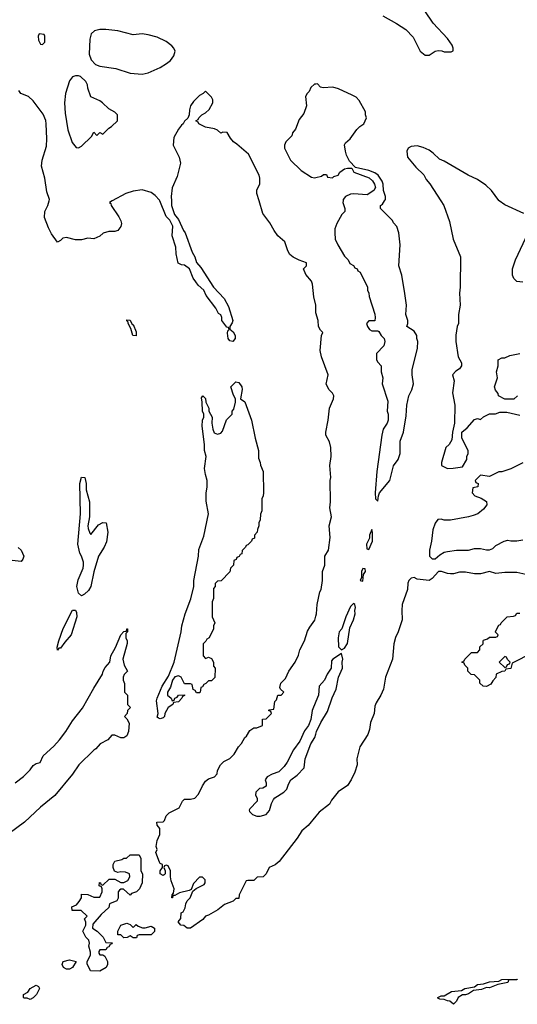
# Model space of a CAD drawing. Header units: inches. Extents: x 2494115 to 2685112, y 774173 to 915163.
# Tile 87 of 215: x 2618040 to 2621333, y 794686 to 801199. Entities that reach past the tile are written whole.
import ezdxf

# ---------------------------------------------------------------- set-up
doc = ezdxf.new("R2010")
doc.units = ezdxf.units.IN
doc.header["$MEASUREMENT"] = 0
for name, color, linetype in [('C6719', 7, 'Continuous'), ('C6729', 7, 'Continuous'), ('C6810', 7, 'Continuous'), ('C6820', 7, 'Continuous')]:
    doc.layers.add(name, color=color, linetype=linetype)

msp = doc.modelspace()

# ---------------------------------------------------------------- linework, layer by layer
at = {"layer": 'C6719', "color": 5, "elevation": 20}
for points in [[(2618652, 800000), (2618634, 799990), (2618643.6, 799983.6), (2618646, 799970), (2618695.6, 799895.6), (2618708.5, 799868.5), (2618712.7, 799850), (2618710.4, 799830), (2618690, 799805.1), (2618670, 799798.4), (2618630, 799797.6), (2618593, 799787), (2618570, 799768), (2618531.1, 799748.9), (2618490, 799753.2), (2618450, 799742), (2618410, 799742), (2618350, 799758), (2618326, 799754), (2618310, 799738), (2618290, 799728), (2618250, 799782), (2618230, 799822), (2618205.1, 799890), (2618206.6, 799930), (2618226, 799970), (2618234.4, 800000)], [(2619043.7, 800000), (2619044.7, 799970), (2619064.7, 799910), (2619090, 799878), (2619123.8, 799803.8), (2619134.8, 799790), (2619181.4, 799661.4), (2619198.8, 799630), (2619210, 799592), (2619239.1, 799559.1), (2619322, 799430), (2619394, 799354), (2619422, 799302), (2619450.6, 799210), (2619446.4, 799193.6), (2619431.3, 799170), (2619431.6, 799151.6), (2619453.7, 799133.7), (2619466, 799110), (2619466, 799090), (2619450.7, 799069.3), (2619430, 799075.3), (2619419, 799090), (2619414.6, 799125.4), (2619418, 799142), (2619426, 799150), (2619422, 799162), (2619410, 799166), (2619378, 799210), (2619378, 799230), (2619370, 799246), (2619356.4, 799256.4), (2619338, 799290), (2619274.6, 799374.6), (2619258, 799410), (2619222, 799442), (2619204.7, 799464.7), (2619188.7, 799490), (2619164, 799550), (2619130, 799575.3), (2619110, 799578), (2619089.1, 799589.1), (2619075.3, 799650), (2619073.6, 799693.6), (2619049.1, 799769.1), (2619052.5, 799832.5), (2619032.7, 799872.7), (2619010, 799898), (2618968, 800000)], [(2620000, 799269.4), (2619999, 799310), (2619986, 799366), (2619978, 799450), (2619970, 799468.7), (2619934.6, 799514.6), (2619918, 799550), (2619938, 799570), (2619938, 799590), (2619890, 799608.7), (2619850, 799629), (2619826.6, 799646.6), (2619814, 799670), (2619794, 799730), (2619749, 799770), (2619724.1, 799804.1), (2619695.5, 799855.5), (2619650, 799918), (2619624.7, 800000)], [(2618030, 797706.8), (2618050.8, 797690), (2618066.8, 797650), (2618061, 797630), (2618050, 797615.3), (2617990, 797622)], [(2620000, 795930.9), (2619950, 795869.3), (2619906.4, 795833.6), (2619875.6, 795784.4), (2619756, 795630), (2619730, 795609), (2619692, 795590), (2619670.9, 795549.1), (2619652, 795530), (2619612, 795528), (2619590, 795506), (2619550, 795506), (2619538, 795502), (2619492, 795410), (2619490, 795386), (2619470, 795386), (2619451.6, 795368.4), (2619394.4, 795345.6), (2619351.3, 795310), (2619290, 795275.3), (2619270, 795268.7), (2619252.8, 795247.2), (2619170, 795189.2), (2619148.9, 795188.9), (2619127.3, 795207.3), (2619106, 795210), (2619088.9, 795231.1), (2619107.3, 795252.7), (2619108.4, 795291.6), (2619122, 795298), (2619135.3, 795324.7), (2619139, 795350), (2619149.3, 795370.7), (2619168, 795390), (2619186, 795434), (2619207.3, 795452.7), (2619260.4, 795479.6), (2619268, 795490), (2619268, 795510), (2619250, 795528), (2619230, 795528), (2619190, 795486), (2619174, 795446), (2619162, 795438), (2619096.9, 795423.1), (2619066, 795406), (2619054, 795406), (2619052, 795390), (2619046, 795390), (2619048, 795410), (2619058, 795422), (2619062, 795450), (2619043.1, 795503.1), (2619038, 795530), (2619038, 795570), (2619022, 795602), (2619010, 795606), (2618998, 795602), (2618994, 795590), (2619002, 795570), (2619002, 795550), (2618996.9, 795543.1), (2618990, 795538), (2618968.7, 795550), (2618968.7, 795570), (2618986, 795590), (2618986, 795610), (2618970, 795618), (2618965.6, 795625.6), (2618942, 795690), (2618948.7, 795710), (2618944, 795730), (2618949, 795770), (2618968, 795810), (2618968, 795850), (2618948.7, 795870), (2618948, 795890), (2618990, 795892), (2618999, 795901), (2619010, 795932), (2619030, 795952), (2619095.3, 795984.7), (2619118, 796030), (2619130, 796042), (2619170, 796042), (2619198, 796050), (2619223.1, 796076.9), (2619249.1, 796130.9), (2619270, 796162), (2619290, 796178), (2619328.4, 796191.6), (2619346, 796210), (2619348.4, 796231.6), (2619368, 796270), (2619390, 796292), (2619430, 796311.3), (2619460.4, 796339.6), (2619488, 796390), (2619508.9, 796411.1), (2619529.1, 796450.9), (2619540.4, 796459.6), (2619563.1, 796496.9), (2619590, 796514), (2619610, 796514), (2619646, 796530), (2619647.3, 796572.7), (2619670, 796574), (2619706, 796610), (2619702, 796622), (2619686, 796630), (2619690, 796634), (2619722, 796638), (2619728, 796688), (2619739, 796701), (2619748.4, 796731.6), (2619770, 796732), (2619788, 796750), (2619766, 796770), (2619762, 796782), (2619768.7, 796810), (2619799.3, 796840.7), (2619822, 796890), (2619862, 796950), (2619884.7, 796995.3), (2619894, 797030), (2619924, 797090), (2619945.6, 797154.4), (2619959, 797181), (2619992.9, 797227.1), (2620000, 797254.5)], [(2618009.2, 796150), (2618066, 796194), (2618110, 796238), (2618130, 796264.7), (2618150, 796278), (2618174.6, 796285.4), (2618195.3, 796330), (2618266.3, 796393.7), (2618304.1, 796435.9), (2618345.2, 796490), (2618390, 796561), (2618454.8, 796645.2), (2618530, 796778), (2618588.7, 796870), (2618593.2, 796890), (2618606, 796914), (2618637.2, 796950), (2618642.7, 796990), (2618674.2, 797045.8), (2618708.7, 797130), (2618730, 797152), (2618746, 797154), (2618748, 797170), (2618754, 797170), (2618754, 797150), (2618742, 797138), (2618742, 797110), (2618752, 797090), (2618751.6, 797071.6), (2618722.8, 796970), (2618731.3, 796930), (2618754, 796890), (2618731.6, 796868.4), (2618724.7, 796850), (2618724.7, 796830), (2618732.7, 796807.3), (2618734, 796750), (2618754, 796730), (2618754, 796670), (2618774, 796650), (2618754, 796630), (2618751.3, 796608.7), (2618734, 796590), (2618750, 796574), (2618764.7, 796544.7), (2618760.7, 796490), (2618750, 796462), (2618730, 796448.7), (2618710, 796448), (2618670, 796466), (2618650, 796466), (2618623.6, 796436.4), (2618571.6, 796408.4), (2618544.7, 796375.3), (2618530, 796368), (2618430.9, 796269.1), (2618390, 796208), (2618273.2, 796066.8), (2618178, 795990), (2618071.3, 795890), (2617816.8, 795703.2)], [(2620000, 796688.1), (2619976, 796630), (2619966, 796570), (2619950.6, 796529.4), (2619924.9, 796495.1), (2619893.2, 796426.8), (2619851, 796370), (2619810, 796288), (2619790, 796258), (2619755.3, 796224.7), (2619710, 796209), (2619678, 796190), (2619664.7, 796170), (2619671.3, 796150), (2619670.9, 796129.1), (2619650, 796115.3), (2619626.4, 796113.6), (2619602, 796090), (2619601, 796070), (2619611.3, 796050), (2619612, 796030), (2619562, 795978), (2619558, 795970), (2619561, 795961), (2619581, 795941), (2619610, 795931.3), (2619631.6, 795931.6), (2619670, 795942), (2619692.9, 795967.1), (2619705.6, 796014.4), (2619720.2, 796039.8), (2619729.3, 796050.7), (2619788.7, 796090), (2619808.7, 796110), (2619818, 796142), (2619834, 796170), (2619877.2, 796202.8), (2619922, 796250), (2619929.3, 796310), (2619966, 796410), (2619992.7, 796450), (2620000, 796473.4)]]:
    msp.add_lwpolyline(points, dxfattribs=at)
for points in [[(2618810, 799108), (2618789, 799110), (2618776.4, 799156.4), (2618758, 799190), (2618758, 799198), (2618750, 799206), (2618750, 799214), (2618770, 799212), (2618783.6, 799183.6), (2618790, 799182), (2618810, 799134)], [(2619270, 796974), (2619290, 796982), (2619310, 796974), (2619322, 796950), (2619323.6, 796923.6), (2619334, 796910), (2619331.6, 796848.4), (2619310, 796826), (2619290, 796826), (2619272.7, 796807.3), (2619258, 796802), (2619250, 796786), (2619238, 796782), (2619234, 796750), (2619230, 796746), (2619210, 796746), (2619202, 796762), (2619188.4, 796768.4), (2619182, 796802), (2619170, 796806), (2619130, 796806), (2619108, 796850), (2619090, 796859), (2619067.3, 796852.7), (2619050.8, 796830), (2619037.1, 796782.9), (2619018, 796750), (2619018, 796730), (2619042, 796710), (2619050, 796694), (2619062, 796698), (2619066, 796710), (2619082, 796718), (2619090, 796731.3), (2619130, 796734), (2619131.1, 796728.9), (2619118, 796722), (2619114, 796710), (2619090, 796686), (2619058, 796682), (2619054, 796670), (2619022, 796650), (2619001, 796610), (2618998, 796590), (2618990, 796582), (2618970, 796575.3), (2618958, 796578), (2618950, 796586), (2618955.3, 796610), (2618946.3, 796693.7), (2618949, 796711), (2618982.7, 796790), (2619024.1, 796855.9), (2619062.9, 796950), (2619109.3, 797150), (2619112.7, 797190), (2619135.1, 797270), (2619171.6, 797368.4), (2619192.7, 797450), (2619192.3, 797490), (2619224, 797650), (2619225.6, 797694.4), (2619257.5, 797782.5), (2619289, 797930), (2619274.6, 798014.6), (2619273.6, 798066.4), (2619281.2, 798110), (2619281.2, 798150), (2619269, 798190), (2619264, 798230), (2619274, 798310), (2619262.7, 798350), (2619262.7, 798390), (2619246.6, 798510), (2619249.3, 798550.7), (2619258, 798570), (2619258, 798590), (2619249, 798610), (2619248.4, 798668.4), (2619243.1, 798696.9), (2619251.3, 798711.3), (2619270, 798694), (2619272, 798670), (2619291.3, 798630), (2619292, 798610), (2619314, 798570), (2619312, 798530), (2619318, 798490), (2619326.4, 798466.4), (2619350, 798458), (2619370, 798464.7), (2619383.1, 798476.9), (2619408.4, 798551.6), (2619446, 798590), (2619446, 798610), (2619456.4, 798623.6), (2619469, 798670), (2619469, 798690), (2619454.8, 798714.8), (2619437.2, 798770), (2619470, 798802.8), (2619490, 798798.8), (2619510.7, 798770), (2619513.2, 798753.2), (2619502, 798690), (2619530.5, 798670.5), (2619574, 798550), (2619598.8, 798430), (2619621, 798350), (2619619.6, 798299.6), (2619632, 798270), (2619632.7, 798252.7), (2619652, 798210), (2619654, 798070), (2619652, 798050), (2619642, 798030), (2619642, 797950), (2619632.7, 797927.3), (2619632, 797890), (2619622, 797870), (2619622, 797850), (2619612.7, 797827.3), (2619611.6, 797808.4), (2619594, 797790), (2619594, 797770), (2619578, 797762), (2619574, 797750), (2619550, 797726), (2619538, 797722), (2619534, 797710), (2619512.7, 797687.3), (2619510, 797666), (2619498, 797662), (2619492.7, 797647.3), (2619478, 797642), (2619472.7, 797627.3), (2619458, 797622), (2619454, 797590), (2619434, 797570), (2619430, 797546), (2619372.7, 797487.3), (2619350, 797486), (2619334, 797470), (2619334, 797450), (2619323.6, 797436.4), (2619322, 797370), (2619312.7, 797347.3), (2619314, 797250), (2619332, 797210), (2619322, 797190), (2619322, 797170), (2619294, 797110), (2619278, 797102), (2619272.7, 797087.3), (2619254, 797070), (2619254, 796990)], [(2618510, 797794), (2618562, 797858), (2618590, 797872), (2618611.3, 797871.3), (2618624, 797810), (2618614.6, 797745.4), (2618598.8, 797710), (2618561, 797650), (2618530, 797546), (2618511.3, 797450), (2618495.9, 797424.1), (2618470, 797398), (2618450, 797388), (2618430, 797406), (2618419, 797450), (2618426.3, 797493.7), (2618459, 797570), (2618462, 797590), (2618462, 797610), (2618449, 797650), (2618437.2, 797670), (2618424.5, 797730), (2618442.7, 797930), (2618439, 798130), (2618450, 798174), (2618471, 798170), (2618481, 798130), (2618481, 798090), (2618502.8, 798010), (2618501, 797910), (2618492, 797850), (2618492.7, 797832.7), (2618503.6, 797803.6)], [(2618290, 797028), (2618289.1, 797049.1), (2618298, 797090), (2618327.5, 797172.5), (2618390, 797294), (2618410, 797294), (2618416.9, 797276.9), (2618418, 797250), (2618380.7, 797130), (2618338, 797082), (2618310, 797042), (2618298, 797042)], [(2618770, 795408), (2618727.3, 795447.3), (2618710, 795448), (2618699.6, 795440.4), (2618692, 795430), (2618691.6, 795388.4), (2618682, 795370), (2618634, 795350), (2618630, 795326), (2618579.6, 795280.4), (2618523.6, 795216.4), (2618522, 795190), (2618552, 795170), (2618592, 795130), (2618610, 795094), (2618652, 795092), (2618650, 795086), (2618638, 795082), (2618630, 795066), (2618618, 795062), (2618610, 795046), (2618570, 795046), (2618563.6, 795036.4), (2618563.6, 795023.6), (2618570, 795014), (2618590, 795014), (2618603.6, 795003.6), (2618622, 794970), (2618622, 794950), (2618611.3, 794930), (2618570, 794906), (2618508.4, 794908.4), (2618487.3, 794952.7), (2618486, 794970), (2618508, 795010), (2618508, 795030), (2618498, 795070), (2618502, 795090), (2618498, 795110), (2618478, 795130), (2618458, 795170), (2618478, 795210), (2618478, 795230), (2618468.4, 795251.6), (2618486, 795270), (2618447.3, 795307.3), (2618387.3, 795307.3), (2618386, 795330), (2618415.3, 795344.7), (2618434.6, 795365.4), (2618448, 795390), (2618450, 795414), (2618490, 795412), (2618530, 795394), (2618570, 795394), (2618586, 795430), (2618586, 795450), (2618582, 795462), (2618566, 795470), (2618568.4, 795491.6), (2618574, 795490), (2618578, 795478), (2618590, 795474), (2618632.7, 795512.7), (2618670, 795514), (2618710, 795492), (2618730, 795492), (2618754.6, 795505.4), (2618768, 795530), (2618766, 795550), (2618740.4, 795560.4), (2618710, 795562), (2618690, 795558), (2618667.3, 795567.3), (2618658, 795590), (2618658, 795610), (2618670, 795632), (2618716.4, 795643.6), (2618728.4, 795651.6), (2618747.3, 795652.7), (2618770, 795674), (2618830, 795674), (2618842, 795650), (2618842, 795570), (2618852, 795550), (2618851.1, 795488.9), (2618832, 795450), (2618812, 795430), (2618781, 795419)], [(2618790, 795194), (2618810, 795214), (2618823.6, 795203.6), (2618852.7, 795192.7), (2618870, 795192), (2618910, 795202), (2618932, 795190), (2618931.6, 795168.4), (2618910, 795146), (2618830, 795146), (2618818, 795142), (2618814, 795126), (2618810, 795126), (2618790, 795126), (2618770, 795138), (2618751.6, 795128.4), (2618730, 795126), (2618710, 795146), (2618690, 795146), (2618688.7, 795170), (2618708.7, 795210), (2618750, 795222), (2618770, 795214)], [(2618350, 794919), (2618330, 794928.7), (2618322, 794950), (2618328, 794970), (2618370, 794981), (2618414, 794970), (2618390, 794928.7), (2618370, 794919)], [(2618110, 794718), (2618090, 794726), (2618070, 794726), (2618066, 794730), (2618066, 794750), (2618094.6, 794765.4), (2618110, 794791.3), (2618150, 794812), (2618163.6, 794803.6), (2618172, 794790), (2618151.3, 794750), (2618130, 794728)]]:
    msp.add_lwpolyline(points, close=True, dxfattribs=at)
at = {"layer": 'C6729', "color": 5, "elevation": 20}
for points in [[(2620179.8, 800000), (2620178.4, 799990), (2620191.3, 799950), (2620192, 799930), (2620172, 799910), (2620138, 799850), (2620125.4, 799814.6), (2620124.7, 799790), (2620127.5, 799747.5), (2620144.7, 799710), (2620190, 799634), (2620214, 799610), (2620225.4, 799585.4), (2620250, 799574), (2620258, 799558), (2620274, 799550), (2620278, 799538), (2620294, 799530), (2620342, 799430), (2620342, 799410), (2620351.1, 799391.1), (2620352.7, 799367.3), (2620391.1, 799251.1), (2620392, 799230), (2620390, 799206), (2620350, 799206), (2620334, 799190), (2620342, 799170), (2620354, 799150), (2620370, 799142), (2620410, 799142), (2620416.9, 799136.9), (2620431.3, 799110), (2620451, 799090), (2620457.3, 799070), (2620450, 799042), (2620402, 798990), (2620402, 798950), (2620410, 798934), (2620432, 798910), (2620432, 798870), (2620442, 798830), (2620438, 798790), (2620475.3, 798675.3), (2620471, 798610), (2620478, 798590), (2620478, 798550), (2620470.9, 798529.1), (2620444.7, 798490), (2620436, 798450), (2620402.8, 798210), (2620392, 798070), (2620394, 798030), (2620410, 798014), (2620414, 798050), (2620422, 798070), (2620489.2, 798150), (2620513.2, 798246.8), (2620544, 798290), (2620558, 798330), (2620557.2, 798410), (2620579.5, 798470), (2620598, 798578), (2620601.2, 798650), (2620615.1, 798710), (2620635.1, 798750), (2620646, 798790), (2620637.2, 798850), (2620638, 798882), (2620672.9, 799027.1), (2620675.3, 799070), (2620668, 799090), (2620668, 799110), (2620650, 799138), (2620602, 799170), (2620609, 799190), (2620608.9, 799208.9), (2620595.3, 799250), (2620599, 799310), (2620588.9, 799388.9), (2620568.7, 799510), (2620548.7, 799570), (2620558, 799710), (2620548.7, 799790), (2620535.3, 799830), (2620514.6, 799854.6), (2620508, 799870), (2620428, 799950), (2620428.7, 799970), (2620441.6, 799978.4), (2620454, 800000)], [(2620827.4, 800000), (2620846.8, 799970), (2620884.5, 799864.5), (2620907.5, 799747.5), (2620956, 799630), (2620954.8, 799430), (2620950.8, 799390), (2620954.8, 799310), (2620944.7, 799250), (2620944.7, 799190), (2620936, 799170), (2620927.1, 799112.9), (2620926.8, 799070), (2620941, 798970), (2620964.7, 798930), (2620964.7, 798910), (2620951.3, 798890), (2620925.8, 798874.2), (2620904.7, 798850), (2620916, 798810), (2620904.9, 798730), (2620919.1, 798650), (2620918, 798530), (2620904.7, 798470), (2620899.6, 798420.4), (2620882, 798390), (2620861, 798370), (2620831, 798270), (2620832, 798250), (2620870, 798231.3), (2620908.4, 798231.6), (2620970, 798242), (2620998, 798290), (2620998, 798310), (2621008, 798330), (2621008, 798350), (2620966, 798430), (2620966, 798470), (2621000.4, 798499.6), (2621050, 798554), (2621070, 798562), (2621090, 798554), (2621108.4, 798571.6), (2621148.9, 798591.1), (2621188.4, 798591.6), (2621216.4, 798603.6), (2621263.6, 798603.6), (2621350, 798582)], [(2621376.5, 799916.5), (2621250, 799975.3), (2621213, 800000)], [(2621370, 799462), (2621330, 799468), (2621310, 799486), (2621302, 799510), (2621302, 799550), (2621322, 799610), (2621404, 799790)], [(2620000, 797254.5), (2620004, 797270), (2620009, 797330), (2620026, 797414), (2620034, 797430), (2620044, 797490), (2620044, 797550), (2620059, 797590), (2620059, 797650), (2620084, 797690), (2620094.6, 797774.6), (2620089, 797850), (2620104, 797910), (2620093.2, 797970), (2620097.2, 798010), (2620094, 798150), (2620099, 798170), (2620093.2, 798250), (2620101.2, 798310), (2620099, 798370), (2620090, 798406), (2620066, 798450), (2620066, 798470), (2620082, 798550), (2620089.2, 798630), (2620117.2, 798690), (2620119, 798710), (2620109.3, 798729.3), (2620088.7, 798750), (2620069.1, 798789.1), (2620082, 798850), (2620037.2, 798970), (2620029.3, 799010.7), (2620038, 799110), (2620046, 799130), (2620030, 799146), (2620018, 799170), (2620015.3, 799210), (2620000.2, 799260.2), (2620000, 799269.4)], [(2621334, 798710), (2621310, 798688), (2621250, 798688), (2621208, 798710), (2621207.3, 798727.3), (2621188.4, 798748.4), (2621182, 798770), (2621201.2, 798830), (2621195.3, 798870), (2621206, 798910), (2621206, 798950), (2621230, 798962), (2621250, 798962), (2621283.1, 798976.9), (2621348.9, 798991.1)], [(2621370, 798268.7), (2621290, 798229), (2621230, 798208.7), (2621210, 798208), (2621150, 798178), (2621090, 798186), (2621054, 798150), (2621058, 798138), (2621074, 798130), (2621072, 798110), (2621038, 798102), (2621034, 798070), (2621052, 798050), (2621094, 798034), (2621130, 798011), (2621131.3, 797990), (2621110, 797961.2), (2621071, 797930), (2621041.4, 797918.6), (2621010.4, 797909.6), (2620890, 797889.5), (2620849.3, 797889.3), (2620830, 797895.3), (2620807.1, 797892.9), (2620790, 797868), (2620774.6, 797825.4), (2620764.9, 797750), (2620751, 797690), (2620752, 797650), (2620770, 797632), (2620790, 797632), (2620820.2, 797659.8), (2620850, 797676), (2620870, 797681), (2620930, 797690.8), (2621009.1, 797690.9), (2621050, 797701), (2621090, 797701), (2621130, 797691.3), (2621148.4, 797691.6), (2621170, 797702), (2621190, 797722), (2621246, 797750), (2621270, 797756), (2621290, 797751), (2621330, 797751.3), (2621370, 797758)], [(2621390, 797528.7), (2621330, 797542), (2621250, 797542), (2621190, 797535.3), (2621150, 797548.7), (2621090, 797534), (2621050, 797534), (2620990, 797544), (2620950, 797544), (2620910, 797534), (2620890, 797534), (2620870, 797535.3), (2620831.6, 797548.4), (2620811.6, 797548.4), (2620770, 797502), (2620750, 797489.3), (2620670, 797499), (2620650, 797509.2), (2620630, 797505.2), (2620614.8, 797490), (2620608.4, 797471.6), (2620605.5, 797430), (2620572, 797330), (2620568.2, 797290), (2620570.4, 797230), (2620544, 797150), (2620526.6, 797113.4), (2620516.3, 797070), (2620507.3, 796970), (2620460.5, 796850), (2620446.8, 796770), (2620430.7, 796730), (2620399.1, 796680.9), (2620390, 796658), (2620384.9, 796610), (2620362, 796550), (2620355.2, 796504.8), (2620344, 796470), (2620290.8, 796390), (2620270.7, 796310), (2620274, 796270), (2620258, 796222), (2620234, 796170), (2620210, 796134), (2620147.7, 796092.3), (2620104.1, 796035.9), (2620090.4, 796009.6), (2620022, 795958), (2620000, 795930.9)], [(2621434, 797010), (2621298, 796942), (2621290, 796908), (2621258, 796902), (2621251.3, 796888.7), (2621230, 796888), (2621194, 796870), (2621191.6, 796848.4), (2621170, 796826), (2621156.9, 796803.1), (2621130, 796788), (2621106, 796790), (2621086, 796810), (2621086, 796830), (2621050, 796866), (2621027.3, 796867.3), (2621006, 796890), (2621006, 796910), (2620986, 796930), (2620982, 796942), (2620966, 796950), (2620982, 796958), (2620986, 796970), (2621030, 797014), (2621070, 797014), (2621086, 797030), (2621086, 797050), (2621106, 797070), (2621106, 797090), (2621110, 797094), (2621136.4, 797103.6), (2621150, 797114), (2621190, 797114), (2621202, 797118), (2621206, 797130), (2621188, 797148), (2621188.4, 797151.6), (2621210, 797194), (2621222, 797198), (2621226, 797210), (2621266, 797250), (2621307.3, 797252.7), (2621322, 797258), (2621330, 797274), (2621350, 797274)], [(2620000, 796473.4), (2620005.2, 796490), (2620033.2, 796550), (2620076.6, 796623.4), (2620107.7, 796712.3), (2620135.1, 796770), (2620149.6, 796850.4), (2620175.1, 796910), (2620173.2, 796950), (2620179, 796970), (2620170, 797006), (2620112, 796970), (2620102.8, 796957.2), (2620101, 796910), (2620074.8, 796870), (2620056, 796830), (2620022, 796790), (2620017.3, 796730), (2620000, 796688.1)]]:
    msp.add_lwpolyline(points, dxfattribs=at)
for points in [[(2620370, 797826), (2620354, 797790), (2620354, 797770), (2620334, 797730), (2620338, 797698), (2620350, 797694), (2620374, 797750), (2620375.3, 797810)], [(2620310, 797568), (2620302.8, 797550), (2620302, 797510), (2620294, 797490), (2620310, 797484.7), (2620315.3, 797530), (2620328, 797550), (2620326, 797566)], [(2620250, 797338), (2620230, 797318), (2620198, 797250), (2620171, 797170), (2620154.8, 797150), (2620147.7, 797110), (2620150.8, 797050.8), (2620170, 797031.3), (2620190, 797041), (2620210, 797072), (2620224.7, 797175.3), (2620248.7, 797230), (2620259.3, 797270), (2620257.2, 797290), (2620262, 797310), (2620258, 797330)], [(2621250, 796986), (2621214, 796950), (2621250, 796914), (2621262, 796918), (2621267.3, 796932.7), (2621282, 796938), (2621286, 796950), (2621267.3, 796967.3), (2621262, 796982)], [(2621150, 794795.3), (2621130, 794798), (2621095.3, 794784.7), (2621043.6, 794776.4), (2621010, 794755.3), (2620990, 794748), (2620970, 794748), (2620942, 794730), (2620930, 794706), (2620910, 794686), (2620887.3, 794707.3), (2620870, 794708), (2620850, 794718), (2620820.4, 794720.4), (2620806, 794726), (2620806, 794730), (2620830, 794742), (2620850, 794742), (2620898, 794770), (2620963.1, 794776.9), (2620986, 794790), (2621050, 794802), (2621070, 794818), (2621110, 794822), (2621150, 794834.8), (2621210, 794838), (2621230, 794850.8), (2621332, 794852), (2621330, 794848.7), (2621274, 794846), (2621270.8, 794829.2), (2621203.6, 794816.4)]]:
    msp.add_lwpolyline(points, close=True, dxfattribs=at)
at = {"layer": 'C6810', "color": 5, "elevation": 20}
for points in [[(2618170, 801106), (2618162, 801090), (2618163.6, 801063.6), (2618178, 801038), (2618190, 801034), (2618206, 801050), (2618206, 801090), (2618202, 801102)], [(2618610, 801134), (2618570, 801134), (2618534.4, 801125.6), (2618513.4, 801106.6), (2618503.8, 801070), (2618500.5, 800970), (2618514, 800934), (2618542.8, 800902.8), (2618570, 800891.3), (2618675.3, 800875.3), (2618770, 800844.7), (2618850, 800838.8), (2618890, 800846.8), (2618970, 800882.8), (2619011.7, 800908.3), (2619039, 800930), (2619060.2, 800959.8), (2619069, 800990), (2619059, 801010), (2619046.3, 801026.3), (2619010, 801054), (2618950, 801082.7), (2618890, 801099.3), (2618850, 801105.2), (2618790, 801099), (2618690, 801125.2)], [(2618430, 800828.7), (2618410, 800828.7), (2618390, 800822), (2618370, 800795.3), (2618344, 800710), (2618337.3, 800650), (2618341.4, 800581.4), (2618358.8, 800470), (2618387.1, 800387.1), (2618412.7, 800352.7), (2618430, 800352), (2618450, 800362), (2618514.6, 800425.4), (2618530, 800454), (2618550, 800434), (2618570, 800452), (2618590, 800442), (2618630, 800482), (2618648.4, 800491.6), (2618688, 800530), (2618688, 800570), (2618670, 800588), (2618630, 800608.7), (2618589.1, 800649.1), (2618570, 800662), (2618510, 800688), (2618490, 800746), (2618488.7, 800768.7), (2618478, 800790), (2618443.1, 800823.1)]]:
    msp.add_lwpolyline(points, close=True, dxfattribs=at)
for points in [[(2618234.4, 800000), (2618237.2, 800010), (2618219.6, 800059.6), (2618206, 800150), (2618185.2, 800230), (2618189, 800270), (2618217, 800363), (2618219.5, 800410), (2618216, 800510), (2618212.1, 800532.1), (2618194.8, 800574.8), (2618130, 800662), (2618098, 800690), (2618048.7, 800710), (2618035.3, 800730)], [(2619624.7, 800000), (2619609.2, 800050), (2619610, 800074), (2619628.7, 800110), (2619628.7, 800150), (2619624, 800170), (2619553.2, 800310), (2619476.6, 800376.6), (2619455.3, 800390), (2619434.6, 800414.6), (2619413.6, 800453.6), (2619384.7, 800455.3), (2619370, 800448), (2619348.4, 800468.4), (2619330, 800478), (2619268.7, 800488.7), (2619226, 800510), (2619222, 800522), (2619206, 800530), (2619222, 800538), (2619226, 800550), (2619246, 800570), (2619270, 800582), (2619294.6, 800605.4), (2619318, 800650), (2619318, 800670), (2619310, 800686), (2619270, 800726), (2619254, 800710), (2619230, 800698), (2619190, 800658), (2619171.3, 800630), (2619163.6, 800603.6), (2619162, 800570), (2619152.7, 800547.3), (2619131.6, 800528.4), (2619122, 800510), (2619110, 800502), (2619090, 800475.3), (2619059.8, 800420.2), (2619056, 800370), (2619096, 800290), (2619104.7, 800250), (2619082, 800162), (2619050, 800086), (2619042.8, 800030), (2619043.7, 800000)], [(2620000, 800773.5), (2619990, 800773), (2619966.8, 800750), (2619956, 800724), (2619942, 800710), (2619932, 800690), (2619938.8, 800630), (2619921.4, 800578.6), (2619890, 800538), (2619865.4, 800474.6), (2619844.7, 800450), (2619842, 800430), (2619802, 800390), (2619792, 800370), (2619792, 800350), (2619832, 800270), (2619902, 800202), (2619970, 800158), (2619990, 800152), (2620000, 800154.5)], [(2618968, 800000), (2618965.6, 800005.6), (2618936.5, 800036.5), (2618910, 800055.3), (2618850, 800074), (2618790, 800065.2), (2618742, 800050), (2618652, 800000)]]:
    msp.add_lwpolyline(points, dxfattribs=at)
at = {"layer": 'C6820', "color": 5, "elevation": 20}
for points in [[(2620444, 801224), (2620534.6, 801174.6), (2620594.7, 801134.7), (2620642.8, 801082.8), (2620691, 800990), (2620723.5, 800963.5), (2620750, 800964.7), (2620789.3, 800990.7), (2620810, 800996), (2620834, 800994), (2620850, 800986), (2620894.6, 800985.4), (2620908, 800992), (2620908.7, 801010), (2620902, 801030), (2620870, 801074), (2620775.3, 801175.3), (2620670, 801334)], [(2620454, 800000), (2620459.7, 800010), (2620459.8, 800030), (2620448.4, 800070), (2620446, 800110), (2620439.2, 800130), (2620411.3, 800171.3), (2620390, 800185.1), (2620350, 800202.4), (2620261.2, 800221.2), (2620222.7, 800262.7), (2620202.5, 800302.5), (2620195.1, 800330), (2620188.7, 800371.3), (2620196.4, 800383.6), (2620228, 800410), (2620270, 800472), (2620290, 800492), (2620318, 800510), (2620335.3, 800550), (2620328.7, 800570), (2620328.7, 800590), (2620285.6, 800665.6), (2620265.6, 800685.6), (2620240.2, 800700.2), (2620150, 800741.2), (2620112.7, 800752.7), (2620049.2, 800749.2), (2620030, 800753.2), (2620010, 800774), (2620000, 800773.5)], [(2621213, 800000), (2621210, 800002), (2621162, 800070), (2621124.1, 800104.1), (2621070, 800141.2), (2621008.7, 800170), (2620850, 800264), (2620817.2, 800277.2), (2620776.5, 800316.5), (2620750, 800335.3), (2620710, 800354), (2620670, 800365.2), (2620630, 800361.2), (2620611.3, 800350), (2620601, 800330), (2620606, 800290), (2620662.5, 800222.5), (2620713.7, 800173.7), (2620730, 800142), (2620753.7, 800113.7), (2620827.4, 800000)], [(2620000, 800154.5), (2620036.4, 800163.6), (2620050, 800174), (2620070, 800174), (2620078, 800158), (2620110, 800154), (2620118, 800162), (2620148.4, 800171.6), (2620158, 800190), (2620190, 800212), (2620210, 800218), (2620236.9, 800216.9), (2620252, 800190), (2620352.7, 800152.7), (2620374, 800134), (2620388.9, 800110), (2620394.6, 800090), (2620384.4, 800070), (2620338.9, 800041.1), (2620250, 800047.1), (2620230, 800045), (2620195.8, 800030), (2620181.3, 800010), (2620179.8, 800000)]]:
    msp.add_lwpolyline(points, dxfattribs=at)

doc.saveas('drawing.dxf')
